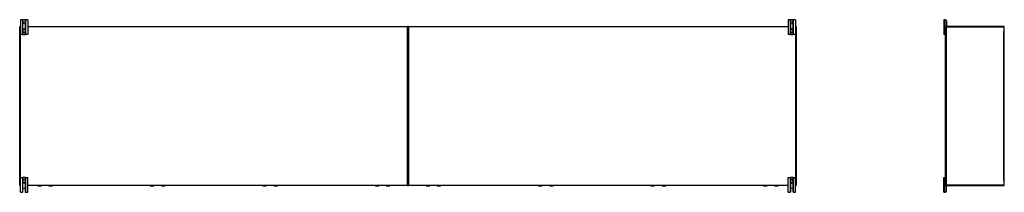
# Model space of a CAD drawing. Header units: inches. Extents: x 25 to 686, y 75 to 314.
# Tile 35 of 160: x 25 to 193, y 175 to 205. Entities that reach past the tile are written whole.
import ezdxf

# ---------------------------------------------------------------- set-up
doc = ezdxf.new("R2010")
doc.units = ezdxf.units.IN
doc.header["$MEASUREMENT"] = 0
doc.layers.add('Visible Edges(ANSI)', color=7, linetype='Continuous', lineweight=25)
doc.layers.add('Visible Tangent Edges(ANSI)', color=7, linetype='Continuous', lineweight=25)

msp = doc.modelspace()

# ---------------------------------------------------------------- linework, layer by layer
at = {"layer": 'Visible Edges(ANSI)'}
for p, q in [((25.93, 204.68), (25.55, 204.68)), ((25.55, 204.68), (25.55, 202.18)), ((25.96, 204.68), (25.93, 204.68)), ((26.4, 204.68), (25.96, 204.68)), ((26.43, 204.68), (26.4, 204.68)), ((26.8, 204.68), (26.43, 204.68)), ((26.8, 204.68), (26.8, 202.18)), ((156.43, 204.68), (156.05, 204.68)), ((156.05, 204.68), (156.05, 202.18)), ((156.46, 204.68), (156.43, 204.68)), ((156.9, 204.68), (156.46, 204.68)), ((156.93, 204.68), (156.9, 204.68)), ((157.3, 204.68), (156.93, 204.68)), ((157.3, 204.68), (157.3, 202.18)), ((182.69, 204.68), (182.5, 204.68)), ((182.5, 204.68), (182.5, 202.18)), ((182.69, 204.68), (182.79, 204.68)), ((182.95, 204.52), (182.95, 203.59)), ((25.43, 176.65), (25.43, 203.46)), ((25.53, 203.55), (25.55, 203.55)), ((25.94, 202.92), (25.94, 202.88)), ((25.94, 202.88), (25.94, 202.73)), ((25.94, 202.73), (25.94, 202.69)), ((26.42, 202.88), (26.42, 202.92)), ((26.42, 202.73), (26.42, 202.88)), ((26.42, 202.69), (26.42, 202.73)), ((26.8, 203.55), (91.33, 203.55)), ((91.43, 176.65), (91.43, 203.46)), ((91.43, 203.46), (91.43, 176.65)), ((91.53, 203.55), (156.05, 203.55)), ((156.44, 202.92), (156.44, 202.88)), ((156.44, 202.88), (156.44, 202.73)), ((156.44, 202.73), (156.44, 202.69)), ((156.92, 202.88), (156.92, 202.92)), ((156.92, 202.73), (156.92, 202.88)), ((156.92, 202.69), (156.92, 202.73)), ((157.3, 203.55), (157.33, 203.55)), ((157.43, 203.46), (157.43, 176.65)), ((182.79, 203.46), (182.79, 203.52)), ((182.79, 176.65), (182.79, 203.46)), ((182.82, 203.55), (182.89, 203.55)), ((192.69, 203.55), (182.89, 203.55)), ((192.79, 176.65), (192.79, 203.46)), ((25.93, 202.18), (25.55, 202.18)), ((25.93, 202.18), (25.96, 202.18)), ((25.96, 202.18), (26.4, 202.18)), ((26.4, 202.18), (26.43, 202.18)), ((26.8, 202.18), (26.43, 202.18)), ((156.43, 202.18), (156.05, 202.18)), ((156.43, 202.18), (156.46, 202.18)), ((156.46, 202.18), (156.9, 202.18)), ((156.9, 202.18), (156.93, 202.18)), ((157.3, 202.18), (156.93, 202.18)), ((182.69, 202.18), (182.5, 202.18)), ((182.69, 202.18), (182.76, 202.18)), ((182.79, 202.18), (182.76, 202.18)), ((25.55, 177.93), (25.93, 177.93)), ((25.55, 175.43), (25.55, 177.93)), ((25.96, 177.93), (25.93, 177.93)), ((25.94, 177.42), (25.94, 177.38)), ((26.4, 177.93), (25.96, 177.93)), ((26.43, 177.93), (26.4, 177.93)), ((26.42, 177.38), (26.42, 177.42)), ((26.43, 177.93), (26.8, 177.93)), ((26.8, 175.43), (26.8, 177.93)), ((156.05, 177.93), (156.43, 177.93)), ((156.05, 175.43), (156.05, 177.93)), ((156.46, 177.93), (156.43, 177.93)), ((156.44, 177.42), (156.44, 177.38)), ((156.9, 177.93), (156.46, 177.93)), ((156.93, 177.93), (156.9, 177.93)), ((156.92, 177.38), (156.92, 177.42)), ((156.93, 177.93), (157.3, 177.93)), ((157.3, 175.43), (157.3, 177.93)), ((182.5, 177.93), (182.69, 177.93)), ((182.5, 175.43), (182.5, 177.93)), ((182.76, 177.93), (182.69, 177.93)), ((182.76, 177.93), (182.79, 177.93)), ((25.55, 176.55), (25.53, 176.55)), ((25.94, 177.38), (25.94, 177.23)), ((25.94, 177.23), (25.94, 177.19)), ((25.98, 175.49), (25.98, 175.93)), ((26.38, 175.93), (26.38, 175.49)), ((26.42, 177.23), (26.42, 177.38)), ((26.42, 177.19), (26.42, 177.23)), ((91.33, 176.55), (26.8, 176.55)), ((28.54, 176.54), (29.13, 176.54)), ((29.15, 176.55), (29.15, 176.55)), ((30.41, 176.55), (30.41, 176.55)), ((30.42, 176.54), (31.01, 176.54)), ((47.64, 176.54), (48.23, 176.54)), ((48.25, 176.55), (48.25, 176.55)), ((49.51, 176.55), (49.51, 176.55)), ((49.53, 176.54), (50.11, 176.54)), ((66.75, 176.54), (67.33, 176.54)), ((67.35, 176.55), (67.35, 176.55)), ((68.61, 176.55), (68.61, 176.55)), ((68.63, 176.54), (69.22, 176.54)), ((85.85, 176.54), (86.44, 176.54)), ((86.45, 176.55), (86.45, 176.55)), ((87.71, 176.55), (87.71, 176.55)), ((87.73, 176.54), (88.32, 176.54)), ((156.05, 176.55), (91.53, 176.55)), ((94.54, 176.54), (95.13, 176.54)), ((95.15, 176.55), (95.15, 176.55)), ((96.41, 176.55), (96.41, 176.55)), ((96.42, 176.54), (97.01, 176.54)), ((113.64, 176.54), (114.23, 176.54)), ((114.25, 176.55), (114.25, 176.55)), ((115.51, 176.55), (115.51, 176.55)), ((115.53, 176.54), (116.11, 176.54)), ((132.75, 176.54), (133.33, 176.54)), ((133.35, 176.55), (133.35, 176.55)), ((134.61, 176.55), (134.61, 176.55)), ((134.63, 176.54), (135.22, 176.54)), ((151.85, 176.54), (152.44, 176.54)), ((152.45, 176.55), (152.45, 176.55)), ((153.71, 176.55), (153.71, 176.55)), ((153.73, 176.54), (154.32, 176.54)), ((156.44, 177.38), (156.44, 177.23)), ((156.44, 177.23), (156.44, 177.19)), ((156.48, 175.49), (156.48, 175.93)), ((156.88, 175.93), (156.88, 175.49)), ((156.92, 177.23), (156.92, 177.38)), ((156.92, 177.19), (156.92, 177.23)), ((157.33, 176.55), (157.3, 176.55)), ((182.79, 176.59), (182.79, 176.65)), ((182.89, 176.55), (182.82, 176.55)), ((182.89, 176.55), (192.69, 176.55)), ((182.95, 175.59), (182.95, 176.52)), ((25.55, 175.43), (25.91, 175.43)), ((26.44, 175.43), (26.8, 175.43)), ((156.05, 175.43), (156.41, 175.43)), ((156.94, 175.43), (157.3, 175.43)), ((182.5, 175.43), (182.69, 175.43)), ((182.79, 175.43), (182.69, 175.43))]:
    msp.add_line(p, q, dxfattribs=at)
at = {"layer": 'Visible Edges(ANSI)', "flags": 128}
for points in [[(26.07, 203.1), (26.07, 203.1), (26.06, 203.09), (26.05, 203.09), (26.04, 203.08), (26.03, 203.08), (26.02, 203.07), (26.01, 203.07), (26.01, 203.06), (26, 203.05), (25.99, 203.05), (25.99, 203.04), (25.98, 203.03), (25.97, 203.02), (25.97, 203.01), (25.96, 203), (25.96, 202.99), (25.96, 202.98), (25.95, 202.98), (25.95, 202.97), (25.95, 202.96), (25.95, 202.95), (25.94, 202.94), (25.94, 202.93), (25.94, 202.92)], [(25.94, 202.69), (25.94, 202.68), (25.94, 202.67), (25.95, 202.66), (25.95, 202.65), (25.95, 202.64), (25.95, 202.63), (25.96, 202.62), (25.96, 202.61), (25.96, 202.61), (25.97, 202.6), (25.97, 202.59), (25.98, 202.58), (25.99, 202.57), (25.99, 202.56), (26, 202.56), (26.01, 202.55), (26.01, 202.54), (26.02, 202.54), (26.03, 202.53), (26.04, 202.52), (26.05, 202.52), (26.06, 202.52), (26.07, 202.51), (26.07, 202.51)], [(26.42, 202.92), (26.42, 202.93), (26.42, 202.94), (26.41, 202.95), (26.41, 202.96), (26.41, 202.97), (26.41, 202.98), (26.4, 202.98), (26.4, 202.99), (26.4, 203), (26.39, 203.01), (26.39, 203.02), (26.38, 203.03), (26.37, 203.04), (26.37, 203.05), (26.36, 203.05), (26.35, 203.06), (26.35, 203.07), (26.34, 203.07), (26.33, 203.08), (26.32, 203.08), (26.31, 203.09), (26.3, 203.09), (26.29, 203.1), (26.28, 203.1)], [(26.28, 202.51), (26.29, 202.51), (26.3, 202.52), (26.31, 202.52), (26.32, 202.52), (26.33, 202.53), (26.34, 202.54), (26.35, 202.54), (26.35, 202.55), (26.36, 202.56), (26.37, 202.56), (26.37, 202.57), (26.38, 202.58), (26.39, 202.59), (26.39, 202.6), (26.4, 202.61), (26.4, 202.61), (26.4, 202.62), (26.41, 202.63), (26.41, 202.64), (26.41, 202.65), (26.41, 202.66), (26.42, 202.67), (26.42, 202.68), (26.42, 202.69)], [(156.57, 203.1), (156.57, 203.1), (156.56, 203.09), (156.55, 203.09), (156.54, 203.08), (156.53, 203.08), (156.52, 203.07), (156.51, 203.07), (156.51, 203.06), (156.5, 203.05), (156.49, 203.05), (156.49, 203.04), (156.48, 203.03), (156.47, 203.02), (156.47, 203.01), (156.46, 203), (156.46, 202.99), (156.46, 202.98), (156.45, 202.98), (156.45, 202.97), (156.45, 202.96), (156.45, 202.95), (156.44, 202.94), (156.44, 202.93), (156.44, 202.92)], [(156.44, 202.69), (156.44, 202.68), (156.44, 202.67), (156.45, 202.66), (156.45, 202.65), (156.45, 202.64), (156.45, 202.63), (156.46, 202.62), (156.46, 202.61), (156.46, 202.61), (156.47, 202.6), (156.47, 202.59), (156.48, 202.58), (156.49, 202.57), (156.49, 202.56), (156.5, 202.56), (156.51, 202.55), (156.51, 202.54), (156.52, 202.54), (156.53, 202.53), (156.54, 202.52), (156.55, 202.52), (156.56, 202.52), (156.57, 202.51), (156.57, 202.51)], [(156.92, 202.92), (156.92, 202.93), (156.92, 202.94), (156.91, 202.95), (156.91, 202.96), (156.91, 202.97), (156.91, 202.98), (156.9, 202.98), (156.9, 202.99), (156.9, 203), (156.89, 203.01), (156.89, 203.02), (156.88, 203.03), (156.87, 203.04), (156.87, 203.05), (156.86, 203.05), (156.85, 203.06), (156.85, 203.07), (156.84, 203.07), (156.83, 203.08), (156.82, 203.08), (156.81, 203.09), (156.8, 203.09), (156.79, 203.1), (156.78, 203.1)], [(156.78, 202.51), (156.79, 202.51), (156.8, 202.52), (156.81, 202.52), (156.82, 202.52), (156.83, 202.53), (156.84, 202.54), (156.85, 202.54), (156.85, 202.55), (156.86, 202.56), (156.87, 202.56), (156.87, 202.57), (156.88, 202.58), (156.89, 202.59), (156.89, 202.6), (156.9, 202.61), (156.9, 202.61), (156.9, 202.62), (156.91, 202.63), (156.91, 202.64), (156.91, 202.65), (156.91, 202.66), (156.92, 202.67), (156.92, 202.68), (156.92, 202.69)], [(26.07, 177.6), (26.07, 177.6), (26.06, 177.59), (26.05, 177.59), (26.04, 177.58), (26.03, 177.58), (26.02, 177.57), (26.01, 177.57), (26.01, 177.56), (26, 177.55), (25.99, 177.54), (25.99, 177.54), (25.98, 177.53), (25.97, 177.52), (25.97, 177.51), (25.96, 177.5), (25.96, 177.49), (25.96, 177.48), (25.95, 177.48), (25.95, 177.47), (25.95, 177.46), (25.95, 177.45), (25.94, 177.44), (25.94, 177.43), (25.94, 177.42)], [(26.42, 177.42), (26.42, 177.43), (26.42, 177.44), (26.41, 177.45), (26.41, 177.46), (26.41, 177.47), (26.41, 177.48), (26.4, 177.48), (26.4, 177.49), (26.4, 177.5), (26.39, 177.51), (26.39, 177.52), (26.38, 177.53), (26.37, 177.54), (26.37, 177.54), (26.36, 177.55), (26.35, 177.56), (26.35, 177.57), (26.34, 177.57), (26.33, 177.58), (26.32, 177.58), (26.31, 177.59), (26.3, 177.59), (26.29, 177.6), (26.28, 177.6)], [(156.57, 177.6), (156.57, 177.6), (156.56, 177.59), (156.55, 177.59), (156.54, 177.58), (156.53, 177.58), (156.52, 177.57), (156.51, 177.57), (156.51, 177.56), (156.5, 177.55), (156.49, 177.54), (156.49, 177.54), (156.48, 177.53), (156.47, 177.52), (156.47, 177.51), (156.46, 177.5), (156.46, 177.49), (156.46, 177.48), (156.45, 177.48), (156.45, 177.47), (156.45, 177.46), (156.45, 177.45), (156.44, 177.44), (156.44, 177.43), (156.44, 177.42)], [(156.92, 177.42), (156.92, 177.43), (156.92, 177.44), (156.91, 177.45), (156.91, 177.46), (156.91, 177.47), (156.91, 177.48), (156.9, 177.48), (156.9, 177.49), (156.9, 177.5), (156.89, 177.51), (156.89, 177.52), (156.88, 177.53), (156.87, 177.54), (156.87, 177.54), (156.86, 177.55), (156.85, 177.56), (156.85, 177.57), (156.84, 177.57), (156.83, 177.58), (156.82, 177.58), (156.81, 177.59), (156.8, 177.59), (156.79, 177.6), (156.78, 177.6)], [(25.94, 177.19), (25.94, 177.18), (25.94, 177.17), (25.95, 177.16), (25.95, 177.15), (25.95, 177.14), (25.95, 177.13), (25.96, 177.12), (25.96, 177.11), (25.96, 177.11), (25.97, 177.1), (25.97, 177.09), (25.98, 177.08), (25.99, 177.07), (25.99, 177.06), (26, 177.06), (26.01, 177.05), (26.01, 177.04), (26.02, 177.04), (26.03, 177.03), (26.04, 177.02), (26.05, 177.02), (26.06, 177.02), (26.07, 177.01), (26.07, 177.01)], [(26.28, 177.01), (26.29, 177.01), (26.3, 177.02), (26.31, 177.02), (26.32, 177.02), (26.33, 177.03), (26.34, 177.04), (26.35, 177.04), (26.35, 177.05), (26.36, 177.06), (26.37, 177.06), (26.37, 177.07), (26.38, 177.08), (26.39, 177.09), (26.39, 177.1), (26.4, 177.11), (26.4, 177.11), (26.4, 177.12), (26.41, 177.13), (26.41, 177.14), (26.41, 177.15), (26.41, 177.16), (26.42, 177.17), (26.42, 177.18), (26.42, 177.19)], [(156.44, 177.19), (156.44, 177.18), (156.44, 177.17), (156.45, 177.16), (156.45, 177.15), (156.45, 177.14), (156.45, 177.13), (156.46, 177.12), (156.46, 177.11), (156.46, 177.11), (156.47, 177.1), (156.47, 177.09), (156.48, 177.08), (156.49, 177.07), (156.49, 177.06), (156.5, 177.06), (156.51, 177.05), (156.51, 177.04), (156.52, 177.04), (156.53, 177.03), (156.54, 177.02), (156.55, 177.02), (156.56, 177.02), (156.57, 177.01), (156.57, 177.01)], [(156.78, 177.01), (156.79, 177.01), (156.8, 177.02), (156.81, 177.02), (156.82, 177.02), (156.83, 177.03), (156.84, 177.04), (156.85, 177.04), (156.85, 177.05), (156.86, 177.06), (156.87, 177.06), (156.87, 177.07), (156.88, 177.08), (156.89, 177.09), (156.89, 177.1), (156.9, 177.11), (156.9, 177.11), (156.9, 177.12), (156.91, 177.13), (156.91, 177.14), (156.91, 177.15), (156.91, 177.16), (156.92, 177.17), (156.92, 177.18), (156.92, 177.19)], [(25.93, 175.43), (25.93, 175.43), (25.93, 175.43), (25.93, 175.43), (25.93, 175.43), (25.93, 175.43), (25.93, 175.43), (25.93, 175.43), (25.92, 175.43), (25.92, 175.43), (25.92, 175.43), (25.92, 175.43), (25.92, 175.43), (25.92, 175.43), (25.92, 175.43), (25.92, 175.43), (25.92, 175.43), (25.92, 175.43), (25.92, 175.43), (25.92, 175.43), (25.92, 175.43), (25.92, 175.43), (25.92, 175.43), (25.92, 175.43), (25.91, 175.43)], [(25.96, 175.45), (25.96, 175.45), (25.96, 175.44), (25.95, 175.44), (25.95, 175.44), (25.95, 175.44), (25.95, 175.44), (25.95, 175.44), (25.95, 175.44), (25.94, 175.44), (25.94, 175.44), (25.94, 175.44), (25.94, 175.43), (25.94, 175.43), (25.94, 175.43), (25.94, 175.43), (25.93, 175.43), (25.93, 175.43), (25.93, 175.43), (25.93, 175.43), (25.93, 175.43), (25.93, 175.43), (25.93, 175.43), (25.93, 175.43), (25.93, 175.43)], [(26.43, 175.43), (26.43, 175.43), (26.43, 175.43), (26.43, 175.43), (26.43, 175.43), (26.43, 175.43), (26.43, 175.43), (26.43, 175.43), (26.43, 175.43), (26.42, 175.43), (26.42, 175.43), (26.42, 175.43), (26.42, 175.43), (26.42, 175.44), (26.42, 175.44), (26.42, 175.44), (26.41, 175.44), (26.41, 175.44), (26.41, 175.44), (26.41, 175.44), (26.41, 175.44), (26.41, 175.44), (26.4, 175.44), (26.4, 175.45), (26.4, 175.45)], [(26.44, 175.43), (26.44, 175.43), (26.44, 175.43), (26.44, 175.43), (26.44, 175.43), (26.44, 175.43), (26.44, 175.43), (26.44, 175.43), (26.44, 175.43), (26.44, 175.43), (26.44, 175.43), (26.44, 175.43), (26.44, 175.43), (26.44, 175.43), (26.44, 175.43), (26.44, 175.43), (26.43, 175.43), (26.43, 175.43), (26.43, 175.43), (26.43, 175.43), (26.43, 175.43), (26.43, 175.43), (26.43, 175.43), (26.43, 175.43), (26.43, 175.43)], [(156.43, 175.43), (156.43, 175.43), (156.43, 175.43), (156.43, 175.43), (156.43, 175.43), (156.43, 175.43), (156.43, 175.43), (156.43, 175.43), (156.42, 175.43), (156.42, 175.43), (156.42, 175.43), (156.42, 175.43), (156.42, 175.43), (156.42, 175.43), (156.42, 175.43), (156.42, 175.43), (156.42, 175.43), (156.42, 175.43), (156.42, 175.43), (156.42, 175.43), (156.42, 175.43), (156.42, 175.43), (156.42, 175.43), (156.42, 175.43), (156.41, 175.43)], [(156.46, 175.45), (156.46, 175.45), (156.46, 175.44), (156.45, 175.44), (156.45, 175.44), (156.45, 175.44), (156.45, 175.44), (156.45, 175.44), (156.45, 175.44), (156.44, 175.44), (156.44, 175.44), (156.44, 175.44), (156.44, 175.43), (156.44, 175.43), (156.44, 175.43), (156.44, 175.43), (156.43, 175.43), (156.43, 175.43), (156.43, 175.43), (156.43, 175.43), (156.43, 175.43), (156.43, 175.43), (156.43, 175.43), (156.43, 175.43), (156.43, 175.43)], [(156.93, 175.43), (156.93, 175.43), (156.93, 175.43), (156.93, 175.43), (156.93, 175.43), (156.93, 175.43), (156.93, 175.43), (156.93, 175.43), (156.93, 175.43), (156.92, 175.43), (156.92, 175.43), (156.92, 175.43), (156.92, 175.43), (156.92, 175.44), (156.92, 175.44), (156.92, 175.44), (156.91, 175.44), (156.91, 175.44), (156.91, 175.44), (156.91, 175.44), (156.91, 175.44), (156.91, 175.44), (156.9, 175.44), (156.9, 175.45), (156.9, 175.45)], [(156.94, 175.43), (156.94, 175.43), (156.94, 175.43), (156.94, 175.43), (156.94, 175.43), (156.94, 175.43), (156.94, 175.43), (156.94, 175.43), (156.94, 175.43), (156.94, 175.43), (156.94, 175.43), (156.94, 175.43), (156.94, 175.43), (156.94, 175.43), (156.94, 175.43), (156.94, 175.43), (156.93, 175.43), (156.93, 175.43), (156.93, 175.43), (156.93, 175.43), (156.93, 175.43), (156.93, 175.43), (156.93, 175.43), (156.93, 175.43), (156.93, 175.43)]]:
    msp.add_lwpolyline(points, dxfattribs=at)
at = {"layer": 'Visible Edges(ANSI)'}
for centre in [(26.18, 204.18), (156.68, 204.18)]:
    msp.add_circle(centre, 0.203, dxfattribs=at)
for centre, radius, start, end in [((182.79, 204.52), 0.156, 0, 90), ((25.53, 203.46), 0.099, 90, 180), ((26.18, 202.8), 0.315, 70.5288, 109.4712), ((91.33, 203.46), 0.099, 0, 90), ((91.53, 203.46), 0.099, 90, 180), ((156.68, 202.8), 0.315, 70.5288, 109.4712), ((157.33, 203.46), 0.099, 0, 90), ((182.89, 203.46), 0.099, 90, 180), ((182.82, 203.52), 0.031, 90, 180), ((182.92, 203.59), 0.031, 270, 0), ((192.69, 203.46), 0.099, 0, 90), ((26.18, 202.8), 0.315, 250.5288, 289.4712), ((156.68, 202.8), 0.315, 250.5288, 289.4712), ((182.76, 202.21), 0.031, 270, 0), ((26.18, 177.3), 0.315, 70.5288, 109.4712), ((156.68, 177.3), 0.315, 70.5288, 109.4712), ((182.76, 177.9), 0.031, 0, 90), ((25.53, 176.65), 0.099, 180, 270), ((26.18, 175.93), 0.203, 0, 180), ((26.18, 177.3), 0.315, 250.5288, 289.4712), ((28.54, 176.56), 0.0197, 185.3247, 270), ((29.13, 176.55), 0.0157, 270, 0), ((30.42, 176.55), 0.0157, 180, 270), ((31.01, 176.56), 0.0197, 270, 354.6753), ((47.64, 176.56), 0.0197, 185.3247, 270), ((48.23, 176.55), 0.0157, 270, 0), ((49.53, 176.55), 0.0157, 180, 270), ((50.11, 176.56), 0.0197, 270, 354.6753), ((66.75, 176.56), 0.0197, 185.3247, 270), ((67.33, 176.55), 0.0157, 270, 0), ((68.63, 176.55), 0.0157, 180, 270), ((69.22, 176.56), 0.0197, 270, 354.6753), ((85.85, 176.56), 0.0197, 185.3247, 270), ((86.44, 176.55), 0.0157, 270, 0), ((87.73, 176.55), 0.0157, 180, 270), ((88.32, 176.56), 0.0197, 270, 354.6753), ((91.33, 176.65), 0.099, 270, 0), ((91.53, 176.65), 0.099, 180, 270), ((94.54, 176.56), 0.0197, 185.3247, 270), ((95.13, 176.55), 0.0157, 270, 0), ((96.42, 176.55), 0.0157, 180, 270), ((97.01, 176.56), 0.0197, 270, 354.6753), ((113.64, 176.56), 0.0197, 185.3247, 270), ((114.23, 176.55), 0.0157, 270, 0), ((115.53, 176.55), 0.0157, 180, 270), ((116.11, 176.56), 0.0197, 270, 354.6753), ((132.75, 176.56), 0.0197, 185.3247, 270), ((133.33, 176.55), 0.0157, 270, 0), ((134.63, 176.55), 0.0157, 180, 270), ((135.22, 176.56), 0.0197, 270, 354.6753), ((151.85, 176.56), 0.0197, 185.3247, 270), ((152.44, 176.55), 0.0157, 270, 0), ((153.73, 176.55), 0.0157, 180, 270), ((154.32, 176.56), 0.0197, 270, 354.6753), ((156.68, 175.93), 0.203, 0, 180), ((156.68, 177.3), 0.315, 250.5288, 289.4712), ((157.33, 176.65), 0.099, 270, 0), ((182.89, 176.65), 0.099, 180, 270), ((182.82, 176.59), 0.031, 180, 270), ((182.92, 176.52), 0.031, 0, 90), ((192.69, 176.65), 0.099, 270, 0), ((25.91, 175.49), 0.062, 314.9335, 0), ((26.44, 175.49), 0.062, 180, 225.0665), ((156.41, 175.49), 0.062, 314.9335, 0), ((156.94, 175.49), 0.062, 180, 225.0665), ((182.79, 175.59), 0.156, 270, 0)]:
    msp.add_arc(centre, radius, start, end, dxfattribs=at)
at = {"layer": 'Visible Tangent Edges(ANSI)'}
for p, q in [((25.93, 204.68), (25.93, 202.18)), ((25.96, 202.99), (25.96, 204.68)), ((26.4, 204.68), (26.4, 202.99)), ((26.43, 202.18), (26.43, 204.68)), ((156.43, 204.68), (156.43, 202.18)), ((156.46, 202.99), (156.46, 204.68)), ((156.9, 204.68), (156.9, 202.99)), ((156.93, 202.18), (156.93, 204.68)), ((182.69, 204.68), (182.69, 202.18)), ((25.43, 203.46), (25.53, 203.46)), ((25.53, 203.46), (25.53, 203.55)), ((25.53, 203.46), (25.53, 176.65)), ((25.55, 203.46), (25.53, 203.46)), ((25.94, 202.88), (25.96, 202.88)), ((25.94, 202.73), (25.96, 202.73)), ((25.96, 202.73), (25.96, 202.88)), ((25.96, 202.18), (25.96, 202.62)), ((26.08, 203.1), (26.07, 203.1)), ((26.07, 202.51), (26.08, 202.51)), ((26.28, 203.1), (26.28, 203.1)), ((26.28, 202.51), (26.28, 202.51)), ((26.42, 202.88), (26.4, 202.88)), ((26.4, 202.88), (26.4, 202.73)), ((26.42, 202.73), (26.4, 202.73)), ((26.4, 202.62), (26.4, 202.18)), ((91.33, 203.46), (26.8, 203.46)), ((91.33, 203.55), (91.33, 203.46)), ((91.33, 203.46), (91.43, 203.46)), ((91.33, 176.65), (91.33, 203.46)), ((91.43, 203.46), (91.53, 203.46)), ((91.53, 203.46), (91.53, 203.55)), ((91.53, 203.46), (91.53, 176.65)), ((156.05, 203.46), (91.53, 203.46)), ((156.44, 202.88), (156.46, 202.88)), ((156.44, 202.73), (156.46, 202.73)), ((156.46, 202.73), (156.46, 202.88)), ((156.46, 202.18), (156.46, 202.62)), ((156.58, 203.1), (156.57, 203.1)), ((156.57, 202.51), (156.58, 202.51)), ((156.78, 203.1), (156.78, 203.1)), ((156.78, 202.51), (156.78, 202.51)), ((156.92, 202.88), (156.9, 202.88)), ((156.9, 202.88), (156.9, 202.73)), ((156.92, 202.73), (156.9, 202.73)), ((156.9, 202.62), (156.9, 202.18)), ((157.33, 203.46), (157.3, 203.46)), ((157.33, 203.55), (157.33, 203.46)), ((157.33, 203.46), (157.43, 203.46)), ((157.33, 176.65), (157.33, 203.46)), ((182.79, 203.46), (182.89, 203.46)), ((182.89, 203.55), (182.89, 203.46)), ((182.89, 203.46), (192.69, 203.46)), ((182.89, 203.46), (182.89, 176.65)), ((192.69, 203.46), (192.69, 203.55)), ((192.69, 203.46), (192.79, 203.46)), ((192.69, 203.46), (192.69, 202.68)), ((192.69, 177.43), (192.69, 202.68)), ((25.93, 177.93), (25.93, 175.43)), ((25.96, 177.49), (25.96, 177.93)), ((26.07, 177.6), (26.08, 177.6)), ((26.28, 177.6), (26.28, 177.6)), ((26.4, 177.93), (26.4, 177.49)), ((26.43, 175.43), (26.43, 177.93)), ((156.43, 177.93), (156.43, 175.43)), ((156.46, 177.49), (156.46, 177.93)), ((156.57, 177.6), (156.58, 177.6)), ((156.78, 177.6), (156.78, 177.6)), ((156.9, 177.93), (156.9, 177.49)), ((156.93, 175.43), (156.93, 177.93)), ((182.69, 175.43), (182.69, 177.93)), ((192.69, 177.43), (192.69, 176.65)), ((25.53, 176.65), (25.43, 176.65)), ((25.53, 176.65), (25.55, 176.65)), ((25.53, 176.55), (25.53, 176.65)), ((25.94, 177.38), (25.96, 177.38)), ((25.94, 177.23), (25.96, 177.23)), ((25.96, 177.23), (25.96, 177.38)), ((25.96, 175.45), (25.96, 177.12)), ((26.08, 177.01), (26.07, 177.01)), ((26.28, 177.01), (26.28, 177.01)), ((26.42, 177.38), (26.4, 177.38)), ((26.4, 177.38), (26.4, 177.23)), ((26.42, 177.23), (26.4, 177.23)), ((26.4, 177.12), (26.4, 175.45)), ((26.8, 176.65), (91.33, 176.65)), ((28.54, 176.55), (28.54, 176.54)), ((29.13, 176.54), (29.13, 176.55)), ((30.42, 176.55), (30.42, 176.54)), ((31.01, 176.54), (31.01, 176.55)), ((47.64, 176.55), (47.64, 176.54)), ((48.23, 176.54), (48.23, 176.55)), ((49.53, 176.55), (49.53, 176.54)), ((50.11, 176.54), (50.11, 176.55)), ((66.75, 176.55), (66.75, 176.54)), ((67.33, 176.54), (67.33, 176.55)), ((68.63, 176.55), (68.63, 176.54)), ((69.22, 176.54), (69.22, 176.55)), ((85.85, 176.55), (85.85, 176.54)), ((86.44, 176.54), (86.44, 176.55)), ((87.73, 176.55), (87.73, 176.54)), ((88.32, 176.54), (88.32, 176.55)), ((91.33, 176.65), (91.33, 176.55)), ((91.43, 176.65), (91.33, 176.65)), ((91.53, 176.65), (91.43, 176.65)), ((91.53, 176.65), (156.05, 176.65)), ((91.53, 176.55), (91.53, 176.65)), ((94.54, 176.55), (94.54, 176.54)), ((95.13, 176.54), (95.13, 176.55)), ((96.42, 176.55), (96.42, 176.54)), ((97.01, 176.54), (97.01, 176.55)), ((113.64, 176.55), (113.64, 176.54)), ((114.23, 176.54), (114.23, 176.55)), ((115.53, 176.55), (115.53, 176.54)), ((116.11, 176.54), (116.11, 176.55)), ((132.75, 176.55), (132.75, 176.54)), ((133.33, 176.54), (133.33, 176.55)), ((134.63, 176.55), (134.63, 176.54)), ((135.22, 176.54), (135.22, 176.55)), ((151.85, 176.55), (151.85, 176.54)), ((152.44, 176.54), (152.44, 176.55)), ((153.73, 176.55), (153.73, 176.54)), ((154.32, 176.54), (154.32, 176.55)), ((156.44, 177.38), (156.46, 177.38)), ((156.44, 177.23), (156.46, 177.23)), ((156.46, 177.23), (156.46, 177.38)), ((156.46, 175.45), (156.46, 177.12)), ((156.58, 177.01), (156.57, 177.01)), ((156.78, 177.01), (156.78, 177.01)), ((156.92, 177.38), (156.9, 177.38)), ((156.9, 177.38), (156.9, 177.23)), ((156.92, 177.23), (156.9, 177.23)), ((156.9, 177.12), (156.9, 175.45)), ((157.3, 176.65), (157.33, 176.65)), ((157.33, 176.65), (157.33, 176.55)), ((157.43, 176.65), (157.33, 176.65)), ((182.89, 176.65), (182.79, 176.65)), ((192.69, 176.65), (182.89, 176.65)), ((182.89, 176.65), (182.89, 176.55)), ((192.79, 176.65), (192.69, 176.65)), ((192.69, 176.55), (192.69, 176.65))]:
    msp.add_line(p, q, dxfattribs=at)
at = {"layer": 'Visible Tangent Edges(ANSI)', "flags": 128}
for points in [[(25.96, 202.92), (25.96, 202.93), (25.96, 202.94), (25.96, 202.95), (25.96, 202.96), (25.96, 202.96), (25.97, 202.97), (25.97, 202.98), (25.97, 202.99), (25.97, 203), (25.98, 203.01), (25.98, 203.02), (25.99, 203.03), (25.99, 203.03), (26, 203.04), (26.01, 203.05), (26.01, 203.06), (26.02, 203.06), (26.03, 203.07), (26.03, 203.07), (26.04, 203.08), (26.05, 203.08), (26.06, 203.09), (26.07, 203.09), (26.08, 203.1)], [(25.96, 202.88), (25.96, 202.88), (25.96, 202.88), (25.96, 202.88), (25.96, 202.88), (25.96, 202.89), (25.96, 202.89), (25.96, 202.89), (25.96, 202.89), (25.96, 202.89), (25.96, 202.89), (25.96, 202.9), (25.96, 202.9), (25.96, 202.9), (25.96, 202.9), (25.96, 202.9), (25.96, 202.9), (25.96, 202.91), (25.96, 202.91), (25.96, 202.91), (25.96, 202.91), (25.96, 202.91), (25.96, 202.91), (25.96, 202.92), (25.96, 202.92)], [(25.96, 202.69), (25.96, 202.69), (25.96, 202.69), (25.96, 202.7), (25.96, 202.7), (25.96, 202.7), (25.96, 202.7), (25.96, 202.7), (25.96, 202.71), (25.96, 202.71), (25.96, 202.71), (25.96, 202.71), (25.96, 202.71), (25.96, 202.71), (25.96, 202.72), (25.96, 202.72), (25.96, 202.72), (25.96, 202.72), (25.96, 202.72), (25.96, 202.72), (25.96, 202.73), (25.96, 202.73), (25.96, 202.73), (25.96, 202.73), (25.96, 202.73)], [(26.08, 202.51), (26.07, 202.52), (26.06, 202.52), (26.05, 202.52), (26.04, 202.53), (26.03, 202.53), (26.03, 202.54), (26.02, 202.55), (26.01, 202.55), (26.01, 202.56), (26, 202.57), (25.99, 202.57), (25.99, 202.58), (25.98, 202.59), (25.98, 202.6), (25.97, 202.61), (25.97, 202.62), (25.97, 202.63), (25.97, 202.63), (25.96, 202.64), (25.96, 202.65), (25.96, 202.66), (25.96, 202.67), (25.96, 202.68), (25.96, 202.69)], [(26.28, 203.1), (26.29, 203.09), (26.3, 203.09), (26.31, 203.08), (26.32, 203.08), (26.33, 203.07), (26.33, 203.07), (26.34, 203.06), (26.35, 203.06), (26.35, 203.05), (26.36, 203.04), (26.37, 203.03), (26.37, 203.03), (26.38, 203.02), (26.38, 203.01), (26.38, 203), (26.39, 202.99), (26.39, 202.98), (26.39, 202.97), (26.4, 202.96), (26.4, 202.96), (26.4, 202.95), (26.4, 202.94), (26.4, 202.93), (26.4, 202.92)], [(26.4, 202.69), (26.4, 202.68), (26.4, 202.67), (26.4, 202.66), (26.4, 202.65), (26.4, 202.64), (26.39, 202.63), (26.39, 202.63), (26.39, 202.62), (26.38, 202.61), (26.38, 202.6), (26.38, 202.59), (26.37, 202.58), (26.37, 202.57), (26.36, 202.57), (26.35, 202.56), (26.35, 202.55), (26.34, 202.55), (26.33, 202.54), (26.33, 202.53), (26.32, 202.53), (26.31, 202.52), (26.3, 202.52), (26.29, 202.52), (26.28, 202.51)], [(26.4, 202.92), (26.4, 202.92), (26.4, 202.91), (26.4, 202.91), (26.4, 202.91), (26.4, 202.91), (26.4, 202.91), (26.4, 202.91), (26.4, 202.9), (26.4, 202.9), (26.4, 202.9), (26.4, 202.9), (26.4, 202.9), (26.4, 202.9), (26.4, 202.89), (26.4, 202.89), (26.4, 202.89), (26.4, 202.89), (26.4, 202.89), (26.4, 202.89), (26.4, 202.88), (26.4, 202.88), (26.4, 202.88), (26.4, 202.88), (26.4, 202.88)], [(26.4, 202.73), (26.4, 202.73), (26.4, 202.73), (26.4, 202.73), (26.4, 202.73), (26.4, 202.72), (26.4, 202.72), (26.4, 202.72), (26.4, 202.72), (26.4, 202.72), (26.4, 202.72), (26.4, 202.71), (26.4, 202.71), (26.4, 202.71), (26.4, 202.71), (26.4, 202.71), (26.4, 202.71), (26.4, 202.7), (26.4, 202.7), (26.4, 202.7), (26.4, 202.7), (26.4, 202.7), (26.4, 202.69), (26.4, 202.69), (26.4, 202.69)], [(156.46, 202.92), (156.46, 202.93), (156.46, 202.94), (156.46, 202.95), (156.46, 202.96), (156.46, 202.96), (156.47, 202.97), (156.47, 202.98), (156.47, 202.99), (156.47, 203), (156.48, 203.01), (156.48, 203.02), (156.49, 203.03), (156.49, 203.03), (156.5, 203.04), (156.51, 203.05), (156.51, 203.06), (156.52, 203.06), (156.53, 203.07), (156.53, 203.07), (156.54, 203.08), (156.55, 203.08), (156.56, 203.09), (156.57, 203.09), (156.58, 203.1)], [(156.46, 202.88), (156.46, 202.88), (156.46, 202.88), (156.46, 202.88), (156.46, 202.88), (156.46, 202.89), (156.46, 202.89), (156.46, 202.89), (156.46, 202.89), (156.46, 202.89), (156.46, 202.89), (156.46, 202.9), (156.46, 202.9), (156.46, 202.9), (156.46, 202.9), (156.46, 202.9), (156.46, 202.9), (156.46, 202.91), (156.46, 202.91), (156.46, 202.91), (156.46, 202.91), (156.46, 202.91), (156.46, 202.91), (156.46, 202.92), (156.46, 202.92)], [(156.46, 202.69), (156.46, 202.69), (156.46, 202.69), (156.46, 202.7), (156.46, 202.7), (156.46, 202.7), (156.46, 202.7), (156.46, 202.7), (156.46, 202.71), (156.46, 202.71), (156.46, 202.71), (156.46, 202.71), (156.46, 202.71), (156.46, 202.71), (156.46, 202.72), (156.46, 202.72), (156.46, 202.72), (156.46, 202.72), (156.46, 202.72), (156.46, 202.72), (156.46, 202.73), (156.46, 202.73), (156.46, 202.73), (156.46, 202.73), (156.46, 202.73)], [(156.58, 202.51), (156.57, 202.52), (156.56, 202.52), (156.55, 202.52), (156.54, 202.53), (156.53, 202.53), (156.53, 202.54), (156.52, 202.55), (156.51, 202.55), (156.51, 202.56), (156.5, 202.57), (156.49, 202.57), (156.49, 202.58), (156.48, 202.59), (156.48, 202.6), (156.47, 202.61), (156.47, 202.62), (156.47, 202.63), (156.47, 202.63), (156.46, 202.64), (156.46, 202.65), (156.46, 202.66), (156.46, 202.67), (156.46, 202.68), (156.46, 202.69)], [(156.78, 203.1), (156.79, 203.09), (156.8, 203.09), (156.81, 203.08), (156.82, 203.08), (156.83, 203.07), (156.83, 203.07), (156.84, 203.06), (156.85, 203.06), (156.85, 203.05), (156.86, 203.04), (156.87, 203.03), (156.87, 203.03), (156.88, 203.02), (156.88, 203.01), (156.88, 203), (156.89, 202.99), (156.89, 202.98), (156.89, 202.97), (156.9, 202.96), (156.9, 202.96), (156.9, 202.95), (156.9, 202.94), (156.9, 202.93), (156.9, 202.92)], [(156.9, 202.69), (156.9, 202.68), (156.9, 202.67), (156.9, 202.66), (156.9, 202.65), (156.9, 202.64), (156.89, 202.63), (156.89, 202.63), (156.89, 202.62), (156.88, 202.61), (156.88, 202.6), (156.88, 202.59), (156.87, 202.58), (156.87, 202.57), (156.86, 202.57), (156.85, 202.56), (156.85, 202.55), (156.84, 202.55), (156.83, 202.54), (156.83, 202.53), (156.82, 202.53), (156.81, 202.52), (156.8, 202.52), (156.79, 202.52), (156.78, 202.51)], [(156.9, 202.92), (156.9, 202.92), (156.9, 202.91), (156.9, 202.91), (156.9, 202.91), (156.9, 202.91), (156.9, 202.91), (156.9, 202.91), (156.9, 202.9), (156.9, 202.9), (156.9, 202.9), (156.9, 202.9), (156.9, 202.9), (156.9, 202.9), (156.9, 202.89), (156.9, 202.89), (156.9, 202.89), (156.9, 202.89), (156.9, 202.89), (156.9, 202.89), (156.9, 202.88), (156.9, 202.88), (156.9, 202.88), (156.9, 202.88), (156.9, 202.88)], [(156.9, 202.73), (156.9, 202.73), (156.9, 202.73), (156.9, 202.73), (156.9, 202.73), (156.9, 202.72), (156.9, 202.72), (156.9, 202.72), (156.9, 202.72), (156.9, 202.72), (156.9, 202.72), (156.9, 202.71), (156.9, 202.71), (156.9, 202.71), (156.9, 202.71), (156.9, 202.71), (156.9, 202.71), (156.9, 202.7), (156.9, 202.7), (156.9, 202.7), (156.9, 202.7), (156.9, 202.7), (156.9, 202.69), (156.9, 202.69), (156.9, 202.69)], [(25.96, 177.42), (25.96, 177.43), (25.96, 177.44), (25.96, 177.45), (25.96, 177.46), (25.96, 177.46), (25.97, 177.47), (25.97, 177.48), (25.97, 177.49), (25.97, 177.5), (25.98, 177.51), (25.98, 177.52), (25.99, 177.53), (25.99, 177.53), (26, 177.54), (26.01, 177.55), (26.01, 177.56), (26.02, 177.56), (26.03, 177.57), (26.03, 177.57), (26.04, 177.58), (26.05, 177.58), (26.06, 177.59), (26.07, 177.59), (26.08, 177.6)], [(25.96, 177.38), (25.96, 177.38), (25.96, 177.38), (25.96, 177.38), (25.96, 177.38), (25.96, 177.39), (25.96, 177.39), (25.96, 177.39), (25.96, 177.39), (25.96, 177.39), (25.96, 177.39), (25.96, 177.4), (25.96, 177.4), (25.96, 177.4), (25.96, 177.4), (25.96, 177.4), (25.96, 177.4), (25.96, 177.41), (25.96, 177.41), (25.96, 177.41), (25.96, 177.41), (25.96, 177.41), (25.96, 177.41), (25.96, 177.42), (25.96, 177.42)], [(26.28, 177.6), (26.29, 177.59), (26.3, 177.59), (26.31, 177.58), (26.32, 177.58), (26.33, 177.57), (26.33, 177.57), (26.34, 177.56), (26.35, 177.56), (26.35, 177.55), (26.36, 177.54), (26.37, 177.53), (26.37, 177.53), (26.38, 177.52), (26.38, 177.51), (26.38, 177.5), (26.39, 177.49), (26.39, 177.48), (26.39, 177.47), (26.4, 177.46), (26.4, 177.46), (26.4, 177.45), (26.4, 177.44), (26.4, 177.43), (26.4, 177.42)], [(26.4, 177.42), (26.4, 177.42), (26.4, 177.41), (26.4, 177.41), (26.4, 177.41), (26.4, 177.41), (26.4, 177.41), (26.4, 177.41), (26.4, 177.4), (26.4, 177.4), (26.4, 177.4), (26.4, 177.4), (26.4, 177.4), (26.4, 177.4), (26.4, 177.39), (26.4, 177.39), (26.4, 177.39), (26.4, 177.39), (26.4, 177.39), (26.4, 177.39), (26.4, 177.38), (26.4, 177.38), (26.4, 177.38), (26.4, 177.38), (26.4, 177.38)], [(156.46, 177.42), (156.46, 177.43), (156.46, 177.44), (156.46, 177.45), (156.46, 177.46), (156.46, 177.46), (156.47, 177.47), (156.47, 177.48), (156.47, 177.49), (156.47, 177.5), (156.48, 177.51), (156.48, 177.52), (156.49, 177.53), (156.49, 177.53), (156.5, 177.54), (156.51, 177.55), (156.51, 177.56), (156.52, 177.56), (156.53, 177.57), (156.53, 177.57), (156.54, 177.58), (156.55, 177.58), (156.56, 177.59), (156.57, 177.59), (156.58, 177.6)], [(156.46, 177.38), (156.46, 177.38), (156.46, 177.38), (156.46, 177.38), (156.46, 177.38), (156.46, 177.39), (156.46, 177.39), (156.46, 177.39), (156.46, 177.39), (156.46, 177.39), (156.46, 177.39), (156.46, 177.4), (156.46, 177.4), (156.46, 177.4), (156.46, 177.4), (156.46, 177.4), (156.46, 177.4), (156.46, 177.41), (156.46, 177.41), (156.46, 177.41), (156.46, 177.41), (156.46, 177.41), (156.46, 177.41), (156.46, 177.42), (156.46, 177.42)], [(156.78, 177.6), (156.79, 177.59), (156.8, 177.59), (156.81, 177.58), (156.82, 177.58), (156.83, 177.57), (156.83, 177.57), (156.84, 177.56), (156.85, 177.56), (156.85, 177.55), (156.86, 177.54), (156.87, 177.53), (156.87, 177.53), (156.88, 177.52), (156.88, 177.51), (156.88, 177.5), (156.89, 177.49), (156.89, 177.48), (156.89, 177.47), (156.9, 177.46), (156.9, 177.46), (156.9, 177.45), (156.9, 177.44), (156.9, 177.43), (156.9, 177.42)], [(156.9, 177.42), (156.9, 177.42), (156.9, 177.41), (156.9, 177.41), (156.9, 177.41), (156.9, 177.41), (156.9, 177.41), (156.9, 177.41), (156.9, 177.4), (156.9, 177.4), (156.9, 177.4), (156.9, 177.4), (156.9, 177.4), (156.9, 177.4), (156.9, 177.39), (156.9, 177.39), (156.9, 177.39), (156.9, 177.39), (156.9, 177.39), (156.9, 177.39), (156.9, 177.38), (156.9, 177.38), (156.9, 177.38), (156.9, 177.38), (156.9, 177.38)], [(25.96, 177.19), (25.96, 177.19), (25.96, 177.19), (25.96, 177.2), (25.96, 177.2), (25.96, 177.2), (25.96, 177.2), (25.96, 177.2), (25.96, 177.21), (25.96, 177.21), (25.96, 177.21), (25.96, 177.21), (25.96, 177.21), (25.96, 177.21), (25.96, 177.22), (25.96, 177.22), (25.96, 177.22), (25.96, 177.22), (25.96, 177.22), (25.96, 177.22), (25.96, 177.23), (25.96, 177.23), (25.96, 177.23), (25.96, 177.23), (25.96, 177.23)], [(26.08, 177.01), (26.07, 177.02), (26.06, 177.02), (26.05, 177.02), (26.04, 177.03), (26.03, 177.03), (26.03, 177.04), (26.02, 177.05), (26.01, 177.05), (26.01, 177.06), (26, 177.07), (25.99, 177.07), (25.99, 177.08), (25.98, 177.09), (25.98, 177.1), (25.97, 177.11), (25.97, 177.12), (25.97, 177.13), (25.97, 177.13), (25.96, 177.14), (25.96, 177.15), (25.96, 177.16), (25.96, 177.17), (25.96, 177.18), (25.96, 177.19)], [(26.4, 177.19), (26.4, 177.18), (26.4, 177.17), (26.4, 177.16), (26.4, 177.15), (26.4, 177.14), (26.39, 177.13), (26.39, 177.13), (26.39, 177.12), (26.38, 177.11), (26.38, 177.1), (26.38, 177.09), (26.37, 177.08), (26.37, 177.07), (26.36, 177.07), (26.35, 177.06), (26.35, 177.05), (26.34, 177.05), (26.33, 177.04), (26.33, 177.03), (26.32, 177.03), (26.31, 177.02), (26.3, 177.02), (26.29, 177.02), (26.28, 177.01)], [(26.4, 177.23), (26.4, 177.23), (26.4, 177.23), (26.4, 177.23), (26.4, 177.23), (26.4, 177.22), (26.4, 177.22), (26.4, 177.22), (26.4, 177.22), (26.4, 177.22), (26.4, 177.22), (26.4, 177.21), (26.4, 177.21), (26.4, 177.21), (26.4, 177.21), (26.4, 177.21), (26.4, 177.21), (26.4, 177.2), (26.4, 177.2), (26.4, 177.2), (26.4, 177.2), (26.4, 177.2), (26.4, 177.19), (26.4, 177.19), (26.4, 177.19)], [(156.46, 177.19), (156.46, 177.19), (156.46, 177.19), (156.46, 177.2), (156.46, 177.2), (156.46, 177.2), (156.46, 177.2), (156.46, 177.2), (156.46, 177.21), (156.46, 177.21), (156.46, 177.21), (156.46, 177.21), (156.46, 177.21), (156.46, 177.21), (156.46, 177.22), (156.46, 177.22), (156.46, 177.22), (156.46, 177.22), (156.46, 177.22), (156.46, 177.22), (156.46, 177.23), (156.46, 177.23), (156.46, 177.23), (156.46, 177.23), (156.46, 177.23)], [(156.58, 177.01), (156.57, 177.02), (156.56, 177.02), (156.55, 177.02), (156.54, 177.03), (156.53, 177.03), (156.53, 177.04), (156.52, 177.05), (156.51, 177.05), (156.51, 177.06), (156.5, 177.07), (156.49, 177.07), (156.49, 177.08), (156.48, 177.09), (156.48, 177.1), (156.47, 177.11), (156.47, 177.12), (156.47, 177.13), (156.47, 177.13), (156.46, 177.14), (156.46, 177.15), (156.46, 177.16), (156.46, 177.17), (156.46, 177.18), (156.46, 177.19)], [(156.9, 177.19), (156.9, 177.18), (156.9, 177.17), (156.9, 177.16), (156.9, 177.15), (156.9, 177.14), (156.89, 177.13), (156.89, 177.13), (156.89, 177.12), (156.88, 177.11), (156.88, 177.1), (156.88, 177.09), (156.87, 177.08), (156.87, 177.07), (156.86, 177.07), (156.85, 177.06), (156.85, 177.05), (156.84, 177.05), (156.83, 177.04), (156.83, 177.03), (156.82, 177.03), (156.81, 177.02), (156.8, 177.02), (156.79, 177.02), (156.78, 177.01)], [(156.9, 177.23), (156.9, 177.23), (156.9, 177.23), (156.9, 177.23), (156.9, 177.23), (156.9, 177.22), (156.9, 177.22), (156.9, 177.22), (156.9, 177.22), (156.9, 177.22), (156.9, 177.22), (156.9, 177.21), (156.9, 177.21), (156.9, 177.21), (156.9, 177.21), (156.9, 177.21), (156.9, 177.21), (156.9, 177.2), (156.9, 177.2), (156.9, 177.2), (156.9, 177.2), (156.9, 177.2), (156.9, 177.19), (156.9, 177.19), (156.9, 177.19)]]:
    msp.add_lwpolyline(points, dxfattribs=at)
at = {"layer": 'Visible Tangent Edges(ANSI)'}
for centre, radius, start, end in [((26.18, 202.8), 0.228, 18.5086, 161.4914), ((26.18, 202.8), 0.228, 198.5086, 341.4914), ((26.18, 202.8), 0.309, 70.5288, 109.4712), ((26.18, 202.8), 0.309, 250.5288, 289.4712), ((156.68, 202.8), 0.228, 18.5086, 161.4914), ((156.68, 202.8), 0.228, 198.5086, 341.4914), ((156.68, 202.8), 0.309, 70.5288, 109.4712), ((156.68, 202.8), 0.309, 250.5288, 289.4712), ((26.18, 177.3), 0.228, 18.5086, 161.4914), ((26.18, 177.3), 0.309, 70.5288, 109.4712), ((156.68, 177.3), 0.228, 18.5086, 161.4914), ((156.68, 177.3), 0.309, 70.5288, 109.4712), ((26.18, 177.3), 0.228, 198.5086, 341.4914), ((26.18, 177.3), 0.309, 250.5288, 289.4712), ((156.68, 177.3), 0.228, 198.5086, 341.4914), ((156.68, 177.3), 0.309, 250.5288, 289.4712)]:
    msp.add_arc(centre, radius, start, end, dxfattribs=at)
for centre, major_axis, start_param, end_param in [((25.96, 202.92), (-0.0197, 0), 4.854218, 6.283185), ((25.96, 202.69), (-0.0197, 0), 0, 1.428968), ((26.4, 202.92), (0.0197, 0), 0, 1.428968), ((26.4, 202.69), (0.0197, 0), 4.854218, 6.283185), ((156.46, 202.92), (-0.0197, 0), 4.854218, 6.283185), ((156.46, 202.69), (-0.0197, 0), 0, 1.428968), ((156.9, 202.92), (0.0197, 0), 0, 1.428968), ((156.9, 202.69), (0.0197, 0), 4.854218, 6.283185), ((25.96, 177.42), (-0.0197, 0), 4.854218, 6.283185), ((26.4, 177.42), (0.0197, 0), 0, 1.428968), ((156.46, 177.42), (-0.0197, 0), 4.854218, 6.283185), ((156.9, 177.42), (0.0197, 0), 0, 1.428968), ((25.96, 177.19), (-0.0197, 0), 0, 1.428968), ((26.4, 177.19), (0.0197, 0), 4.854218, 6.283185), ((156.46, 177.19), (-0.0197, 0), 0, 1.428968), ((156.9, 177.19), (0.0197, 0), 4.854218, 6.283185)]:
    msp.add_ellipse(centre, major_axis=major_axis, ratio=0.07343, start_param=start_param, end_param=end_param, dxfattribs=at)

doc.saveas('drawing.dxf')
